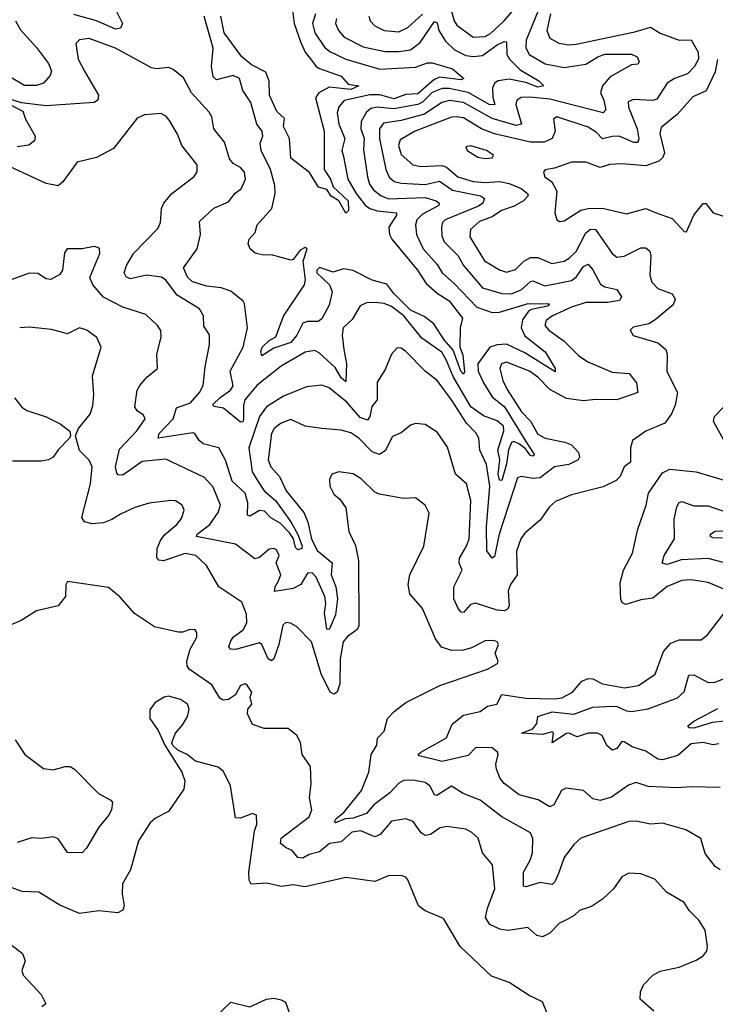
# Model space of a CAD drawing. Extents: x 1843161 to 1959474, y 907081 to 1016326.
# Tile 239 of 256: x 1878065 to 1880965, y 988894 to 993000. Entities that reach past the tile are written whole.
import ezdxf

# ---------------------------------------------------------------- set-up
doc = ezdxf.new("R2010")
doc.units = 0

msp = doc.modelspace()

# ---------------------------------------------------------------- linework, layer by layer
at = {"layer": '0CON20XD'}
for points in [[(1880269.7, 993145), (1880176.5, 992915), (1880174.5, 992884.5), (1880188.8, 992855), (1880256.3, 992816.3), (1880335, 992801.2), (1880425, 992815.2), (1880475, 992845.6), (1880505, 992856.4), (1880615, 992857.1), (1880638.8, 992845), (1880647.5, 992825), (1880642.5, 992815), (1880615, 992812.5), (1880527.4, 992762.6), (1880495.2, 992725), (1880486.6, 992695), (1880501, 992665), (1880508.8, 992625), (1880498, 992612), (1880275, 992669.5), (1880192.2, 992677.8), (1880155, 992675.7), (1880137.3, 992665), (1880133.6, 992646.4), (1880156.9, 992565), (1880135, 992559.5), (1880035, 992587.6), (1879915, 992654.9), (1879856.8, 992663.2), (1879824.6, 992655), (1879753.2, 992606.8), (1879655, 992579.9), (1879581.8, 992568.2), (1879564.8, 992545.2), (1879564.8, 992505), (1879591, 992375), (1879605, 992343.3), (1879625.8, 992325.8), (1879655, 992317.9), (1879755, 992312.6), (1879815, 992326.3), (1879869.5, 992289.5), (1879985.9, 992265.9), (1880003.1, 992255), (1879995.5, 992235), (1879977.7, 992222.3), (1879838.2, 992165), (1879828, 992155), (1879823.2, 992135), (1879825, 992098.8), (1879834.2, 992074.2), (1879892.9, 992015), (1879915.3, 991975), (1879995, 991882.3), (1880075, 991857.6), (1880115, 991856.5), (1880155, 991873), (1880195, 991908.8), (1880205, 991910.7), (1880255, 991890.5), (1880365, 991912.7), (1880385, 991925.8), (1880415, 991971.3), (1880435, 991980.6), (1880455, 991956.5), (1880486.6, 991896.6), (1880505, 991886.2), (1880555, 991875.5), (1880574.5, 991845), (1880565, 991829.6), (1880515, 991821.4), (1880425, 991820.3), (1880365, 991801.4), (1880285.8, 991765), (1880260.3, 991745), (1880253.9, 991725), (1880270.4, 991705), (1880335, 991660), (1880395, 991599.3), (1880433.4, 991573.4), (1880535, 991529.7), (1880606.2, 991525), (1880636.9, 991485), (1880642, 991445), (1880555, 991414.1), (1880465, 991416.8), (1880415, 991410.6), (1880345, 991420.2), (1880275, 991458.1), (1880225, 991509.8), (1880190, 991535), (1880095, 991571.5), (1880073.3, 991565), (1880066.5, 991545), (1880078.8, 991495), (1880097.7, 991457.7)], [(1879865.2, 993035), (1879876.1, 992996.1), (1879887.8, 992977.8), (1879955, 992927.1), (1880005, 992930), (1880027.5, 992942.5), (1880084.5, 992995), (1880195, 993125.2)], [(1879200.9, 993050.9), (1879210, 992985), (1879236.6, 992905), (1879255.5, 992865.5), (1879285.8, 992825.8), (1879300.8, 992805), (1879315, 992796.3), (1879405.6, 992765), (1879435, 992731.2), (1879479.2, 992725), (1879445, 992709.1), (1879355, 992718.5), (1879312.7, 992695), (1879298, 992675), (1879333.8, 992535), (1879334.7, 992375), (1879361.1, 992335), (1879372.5, 992302.5), (1879434.5, 992245), (1879435.6, 992205), (1879425, 992193.3), (1879395.3, 992245.3), (1879364.1, 992264.1), (1879345, 992292.5), (1879311.2, 992301.2), (1879272.8, 992362.8), (1879195, 992423.1), (1879190, 992505), (1879164.8, 992555), (1879168.5, 992588.5), (1879137.2, 992617.2), (1879106.7, 992685), (1879104.6, 992744.6), (1879091.3, 992781.3), (1879031.7, 992811.7), (1878991.3, 992845), (1878917.7, 992945), (1878903.2, 993015)], [(1879385.9, 993005), (1879381.9, 992985), (1879393.5, 992955), (1879418.1, 992928.1), (1879497.2, 992887.2), (1879588.3, 992868.3), (1879645, 992867.7), (1879694.9, 992875.1), (1879735, 992904.8), (1879795, 992992.2), (1879805, 992987.3), (1879812.9, 992955), (1879840.3, 992910.3), (1879878, 992875), (1879925, 992851), (1879956.3, 992846.3), (1879995, 992850.4), (1880055, 992895.2), (1880085, 992909.7), (1880095, 992908.6), (1880096.1, 992855), (1880107.4, 992835), (1880151.8, 992791.8), (1880230, 992745), (1880250.8, 992725), (1880225, 992718.9), (1880175, 992738.8), (1880105, 992752.2), (1880059.2, 992745), (1880044.8, 992735), (1880036.7, 992715), (1880037.2, 992677.2), (1880045.9, 992645.9), (1880025, 992645.3), (1879935, 992696.5), (1879855, 992713.2), (1879826.6, 992713.4), (1879785, 992696.4), (1879745, 992656.3), (1879725, 992646.9), (1879625, 992628), (1879555, 992635.5), (1879529.5, 992630.5), (1879510.5, 992615), (1879488.2, 992575), (1879486.7, 992545), (1879501.5, 992505), (1879498, 992458), (1879515.3, 992344.7), (1879523.2, 992315), (1879540.5, 992290.5), (1879572.3, 992265), (1879603.6, 992253.6), (1879755, 992258.7), (1879801.4, 992245), (1879814.4, 992235), (1879811.8, 992225), (1879745, 992189), (1879721, 992165), (1879715.2, 992145), (1879718.8, 992105), (1879747.3, 992045), (1879805, 991978.8), (1879826.6, 991945), (1879878.1, 991898.1), (1879971.4, 991801.4), (1880035, 991778.5), (1880065, 991779.8), (1880185, 991815.9), (1880274, 991815), (1880265, 991804.8), (1880198.4, 991791.6), (1880185.8, 991784.2), (1880161, 991749), (1880155.9, 991715), (1880171.5, 991681.5), (1880255.7, 991615), (1880297.5, 991545), (1880297.9, 991532.1), (1880171.1, 991611.1), (1880095, 991647.1), (1880055, 991644.5), (1880024.6, 991635), (1879975.7, 991564.3), (1879976.1, 991535), (1879998.1, 991485), (1880035, 991427.8), (1880086, 991386), (1880175, 991241.4), (1880211.5, 991185), (1880205, 991179.7), (1880195, 991182.4), (1880171.8, 991211.8), (1880149.2, 991229.2), (1880125, 991241.1), (1880115, 991237), (1880103.1, 991206.9), (1880095, 991148.1), (1880075, 991078), (1880065, 991079.1), (1880059.5, 991105), (1880066.1, 991165), (1880058.3, 991205), (1880083.7, 991285), (1880081.4, 991305), (1880055, 991327.1), (1879998.7, 991348.7), (1879946.2, 991385), (1879871.6, 991511.6), (1879845, 991579.4), (1879825, 991613.2), (1879741.8, 991671.8), (1879666.5, 991765), (1879615, 991804.2), (1879585, 991816.7), (1879545, 991820.8), (1879510.8, 991819.2), (1879485, 991807.5), (1879450.5, 991749.5), (1879413.1, 991715), (1879408.9, 991685), (1879416, 991625), (1879427, 991565), (1879425, 991490), (1879405, 991506.5), (1879380.1, 991550.1), (1879315, 991608.8), (1879295, 991620.3), (1879255, 991613.9), (1879155, 991555.3), (1879055, 991475.9), (1879004, 991415), (1878998.2, 991391.8), (1878997.6, 991332.4), (1878995, 991323.3), (1878985, 991321.6), (1878915, 991380), (1878875, 991387.5), (1878870.5, 991395), (1878900.3, 991425), (1878944.1, 991455), (1878955, 991472.9), (1878942.7, 991535), (1878996.1, 991635), (1879014.3, 991715), (1879002.2, 991815), (1878996.4, 991826.4), (1878945, 991867.4), (1878905, 991882.3), (1878845, 991888.2), (1878785, 991906.7), (1878765, 991925.8), (1878748.6, 991965), (1878805.3, 992044.7), (1878819.1, 992105), (1878815, 992158.8), (1878875, 992214.5), (1878935, 992241.1), (1878962.7, 992277.3), (1878988.5, 992295), (1879006.7, 992335), (1879001.8, 992365), (1878985, 992384.4), (1878955, 992401.1), (1878940.4, 992420.4), (1878919.5, 992489.5), (1878874.6, 992545), (1878865.5, 992595), (1878855.6, 992615), (1878781.5, 992695), (1878747.4, 992757.4), (1878705, 992792), (1878685, 992800.8), (1878635, 992795.6), (1878615, 992799.5), (1878465, 992881.6), (1878355, 992922.3), (1878313.9, 992916.1), (1878298.6, 992901.4), (1878309.1, 992835), (1878335.3, 992785), (1878393.5, 992685), (1878391.2, 992665), (1878375, 992655.3), (1878175, 992641.6), (1878072.9, 992652.9), (1878015, 992672)], [(1878465, 993042.6), (1878494.1, 992985), (1878484.7, 992965.3), (1878465, 992960.3), (1878385, 992995.2), (1878291.4, 993021.4)], [(1879625, 991858.8), (1879595, 991897.8), (1879535, 991913.9), (1879455, 991954.6), (1879415, 991960.8), (1879372.5, 991947.5), (1879315, 991967.1), (1879304.2, 991955.8), (1879304.5, 991944.5), (1879356.5, 991895), (1879368, 991865), (1879355, 991810), (1879325, 991752.9), (1879308.7, 991741.3), (1879265, 991741.2), (1879245, 991734.6), (1879221, 991685), (1879195, 991654.3), (1879125, 991630.4), (1879075, 991598.8), (1879070.4, 991615), (1879076.2, 991635), (1879105, 991662.2), (1879133.1, 991676.9), (1879165, 991764.3), (1879253.1, 991895), (1879256.5, 991915), (1879247.1, 991992.9), (1879263.8, 992045), (1879255, 992050), (1879235, 992039.2), (1879205, 992000), (1879195, 991997.8), (1879115, 992018.9), (1879081.7, 992018.3), (1879046.4, 992026.4), (1879026, 992045), (1879018, 992065), (1879021.2, 992085), (1879047.1, 992112.9), (1879055.6, 992145), (1879116.9, 992213.1), (1879129.6, 992275), (1879128.3, 992308.3), (1879111.2, 992375), (1879071.6, 992455), (1879068.2, 992485), (1879078.5, 992515), (1879076.4, 992535), (1879053.8, 992565), (1879028.9, 992655), (1878995.5, 992705), (1878981.5, 992755), (1878955, 992767.2), (1878885, 992749.4), (1878871.4, 992761.4), (1878864.7, 992804.7), (1878871.8, 992881.8), (1878834.7, 993015)], [(1879298.6, 993025), (1879285.2, 992985), (1879296.1, 992946.1), (1879335.8, 992885.8), (1879358.1, 992868.1), (1879425, 992835.6), (1879566.2, 992793.8), (1879715, 992802.3), (1879765, 992820.9), (1879785, 992820.8), (1879869.5, 992795), (1879916.2, 992755), (1879905, 992749.2), (1879815, 992760.2), (1879790.9, 992749.1), (1879725, 992691.1), (1879675, 992688.5), (1879625, 992670.5), (1879566.4, 992686.4), (1879525, 992687.5), (1879417.4, 992662.6), (1879395, 992636.4), (1879388, 992612), (1879396, 992565), (1879420.2, 992505), (1879407.6, 992455), (1879415, 992430), (1879433.6, 992335), (1879468.4, 992275), (1879505, 992227.1), (1879525, 992213.2), (1879555, 992202.6), (1879635.6, 992195), (1879635.9, 992185), (1879604.1, 992135), (1879606.5, 992105), (1879616.9, 992085), (1879723.7, 991955), (1879759.8, 991899.8), (1879805, 991859.5), (1879855, 991828.2), (1879910.5, 991755), (1879901, 991715), (1879899.5, 991635), (1879912.7, 991602.7), (1879918.8, 991531.2), (1879915, 991522.5), (1879903.9, 991535), (1879872.1, 991622.1), (1879834.9, 991665), (1879791.9, 991731.9), (1879751.7, 991761.7), (1879695, 991789.3), (1879625, 991858.8)], [(1879520, 993015), (1879526.4, 992995), (1879545, 992974.5), (1879585, 992954.7), (1879645, 992950), (1879682.9, 992967.1), (1879745, 993023.3)], [(1880278, 993025), (1880262.1, 992955), (1880275, 992923.8), (1880312.3, 992902.3), (1880355, 992895.3), (1880385, 992898.1), (1880630.2, 992949.8), (1880695, 992969.6), (1880734.5, 992944.5), (1880815, 992914.4), (1880865, 992915.7), (1880893.2, 992865), (1880894.3, 992835), (1880878.4, 992805), (1880849.1, 992775), (1880795.4, 992754.6), (1880763.9, 992735), (1880721.2, 992668.8), (1880705, 992662.7), (1880622, 992668), (1880601.7, 992658.3), (1880602.5, 992635), (1880639.6, 992545), (1880646.4, 992503.6), (1880641.7, 992488.3), (1880625, 992488.4), (1880564, 992514), (1880535, 992513.6), (1880495, 992502.7), (1880470.3, 992530.3), (1880435, 992551.4), (1880304.6, 992595.4), (1880290.8, 992585), (1880296.9, 992535), (1880284.6, 992505), (1880251.2, 992488.8), (1880195, 992489.2), (1880045, 992524.2), (1879990.6, 992545), (1879915, 992590.4), (1879885, 992595.6), (1879865, 992593.1), (1879713.8, 992535), (1879651.4, 992498.6), (1879643.9, 992475), (1879655, 992437.8), (1879704.4, 992394.4), (1879737.4, 992387.4), (1879825, 992392.3), (1879845, 992384.8), (1879891.8, 992345), (1879954.9, 992324.9), (1880005, 992321.1), (1880065, 992325.4), (1880105, 992317.1), (1880155, 992295.6), (1880182.4, 992275), (1880184.7, 992265), (1880165.7, 992244.3), (1880126.8, 992223.2), (1880073.8, 992205), (1880035, 992177.4), (1879981.5, 992158.5), (1879944, 992125), (1879941.3, 992095), (1880003.3, 991995), (1880065, 991956.4), (1880095, 991947.4), (1880132.3, 991957.7), (1880166.3, 991993.7), (1880195, 992008.8), (1880225, 992008.1), (1880283.6, 991983.6), (1880335, 991993.1), (1880356.2, 992005), (1880385, 992033.9), (1880425, 992111.4), (1880445, 992126.8), (1880465, 992125.3), (1880535, 992025.5), (1880555, 992010.4), (1880585, 992014), (1880655, 992048.9), (1880675, 992048.1), (1880691.4, 992035), (1880696.2, 992015), (1880692.1, 991935), (1880701.1, 991905), (1880725, 991878.9), (1880785, 991857.3), (1880797.9, 991835), (1880789.5, 991810.5), (1880715, 991747.8)], [(1878047.5, 992995), (1878068.3, 992958.3), (1878135.3, 992885), (1878185, 992818.1), (1878197.9, 992785), (1878192.8, 992767.2), (1878164.7, 992735.3), (1878135, 992725.3), (1878085, 992725.7), (1877997.7, 992777.7)], [(1880973.8, 992833.8), (1880965, 992783.1), (1880926.8, 992703.2), (1880871.8, 992678.2), (1880805.7, 992604.3), (1880738.8, 992551.2), (1880733.9, 992525), (1880753.8, 992445), (1880746.2, 992425), (1880729.7, 992410.3), (1880675, 992391.3), (1880575, 992398.6), (1880525, 992396.4), (1880485, 992384.4), (1880425, 992405.4), (1880365.4, 992405.4), (1880295, 992380.9), (1880256, 992374), (1880248.8, 992365), (1880254.3, 992345), (1880283.4, 992323.4), (1880304.3, 992285), (1880295.7, 992195), (1880303.8, 992165), (1880315, 992158.8), (1880335, 992161.4), (1880404.7, 992205.3), (1880435, 992212.4), (1880495, 992214.6), (1880595, 992190.6), (1880675, 992212.5), (1880714.1, 992195.9), (1880785, 992170.6), (1880835, 992117.1), (1880845, 992115.8), (1880875, 992185.7), (1880915, 992233.1), (1880925, 992234.3), (1880956, 992195), (1881017.5, 992175)], [(1878006.7, 992655), (1878078.2, 992618.2), (1878089.2, 992585), (1878129.5, 992515), (1878127.1, 992495), (1878103.1, 992476.9), (1878055, 992470.2)], [(1880097.7, 991457.7), (1880157.7, 991365), (1880195.2, 991325.2), (1880225, 991271.3), (1880255.6, 991255), (1880338.4, 991238.4), (1880365, 991226.5), (1880394.6, 991195), (1880399.1, 991175), (1880393.5, 991165), (1880355, 991145.7), (1880294.8, 991135.2), (1880235, 991089.3), (1880206.2, 991086.2), (1880155, 991094.6), (1880140.8, 991089.2), (1880063.3, 990855), (1880045, 990761.2), (1880035, 990754.5), (1880011.9, 990785), (1880010.5, 990885), (1880025.1, 991055), (1880011.7, 991145), (1879983.4, 991205), (1879979.3, 991255), (1879966.6, 991276.6), (1879927.5, 991317.5), (1879865.2, 991415), (1879805, 991495.3), (1879755.5, 991535), (1879675, 991616.7), (1879655, 991630), (1879638.8, 991631.2), (1879614.6, 991605.4), (1879588.1, 991541.9), (1879555, 991488.8), (1879554.7, 991415.3), (1879533, 991387), (1879524.4, 991345), (1879515, 991329.7), (1879485, 991341.2), (1879428.6, 991405), (1879355, 991464.6), (1879325, 991476.2), (1879261.2, 991468.8), (1879165, 991430), (1879094.2, 991385), (1879065.4, 991344.6), (1879020.6, 991215), (1879033.7, 991115), (1879058, 991075), (1879084.7, 991034.7), (1879132.1, 990995), (1879195.7, 990905.7), (1879225, 990853.8), (1879242.1, 990805), (1879240.9, 990795), (1879225, 990789.5), (1879215, 990798.5), (1879206.6, 990835), (1879189.8, 990859.8), (1879150.3, 990900.3), (1879112.7, 990922.7), (1879085, 990950), (1879065, 990953.6), (1879025, 990929.5), (1879014.1, 990934.1), (1879016, 990985), (1879005.7, 991025.7), (1878950.4, 991075), (1878922.6, 991162.6), (1878895, 991214.2), (1878830.6, 991230.6), (1878812.9, 991245), (1878795.7, 991275), (1878787.1, 991277.1), (1878642.9, 991255), (1878646.4, 991275), (1878704.3, 991335), (1878718.5, 991381.5), (1878777.3, 991402.7), (1878814.7, 991445), (1878829.6, 991475), (1878838.1, 991551.9), (1878856, 991645), (1878855.9, 991685.9), (1878832.7, 991722.7), (1878831.9, 991765), (1878814.4, 991795), (1878721.3, 991851.3), (1878675, 991913.8), (1878656.7, 991926.7), (1878594.7, 991935.3), (1878525, 991920), (1878508.3, 991928.3), (1878501.1, 991945), (1878510, 991975), (1878539.1, 992025), (1878641.1, 992128.9), (1878651.5, 992155), (1878656.7, 992213.3), (1878665.5, 992235), (1878699.4, 992275), (1878793.1, 992346.9), (1878804.6, 992365.4), (1878804.4, 992395), (1878740.9, 992475), (1878722.8, 992522.8), (1878689.6, 992579.6), (1878675, 992597.3), (1878655, 992608.5), (1878585, 992603.3), (1878555, 992590), (1878480.6, 992495), (1878456.3, 992463.7), (1878385, 992426), (1878305, 992406.2), (1878245, 992323.8), (1878225, 992308), (1878175, 992317.1), (1877964, 992415)], [(1880005, 992421.4), (1880035, 992424.2), (1880040, 992435), (1880011.2, 992455), (1879946.1, 992473.9), (1879925, 992470), (1879931.2, 992455), (1879975, 992427.1), (1880005, 992421.4)], [(1880715, 991747.8), (1880688.5, 991731.5), (1880622.3, 991717.7), (1880610, 991705), (1880623, 991683), (1880725, 991652), (1880758.2, 991625), (1880764.7, 991605), (1880763.6, 991533.6), (1880807.9, 991445), (1880797.6, 991392.4), (1880783, 991357), (1880755, 991317.1), (1880675.4, 991284.6), (1880620, 991245), (1880610.8, 991215), (1880611.9, 991155), (1880584.4, 991135), (1880568.1, 991095), (1880552, 991078), (1880497.4, 991052.6), (1880365, 991019.1), (1880298.8, 990991.2), (1880273.1, 990966.9), (1880235, 990912.9), (1880171.1, 990858.9), (1880154.4, 990835), (1880136.8, 990783.2), (1880138.9, 990685), (1880111.2, 990645), (1880102.1, 990617.9), (1880105.4, 990554.6), (1880098.5, 990541.5), (1880086.7, 990535), (1880055, 990537.4), (1879965, 990566.4), (1879945, 990561.5), (1879915, 990528.2), (1879905, 990529.1), (1879892.5, 990545), (1879875.3, 990585.3), (1879874.8, 990635.2), (1879910, 990705), (1879896.7, 990735), (1879898.9, 990755), (1879928.4, 990805), (1879938.6, 990835), (1879945.7, 990995), (1879927.5, 991065), (1879882.5, 991105), (1879848, 991218), (1879805, 991280.6), (1879755, 991312.5), (1879715, 991315.8), (1879695, 991309.2), (1879655, 991277.5), (1879618.8, 991261.2), (1879588.5, 991201.5), (1879565, 991186.2), (1879535, 991197.6), (1879479.2, 991255), (1879445, 991276.7), (1879405, 991288.5), (1879325, 991295.4), (1879255, 991305.4), (1879195, 991332.1), (1879155, 991317.6), (1879125.3, 991295), (1879114.8, 991275), (1879100.6, 991165), (1879112.5, 991135), (1879147.5, 991095), (1879176.2, 991035), (1879249.7, 990945), (1879266.9, 990905), (1879281.6, 990835), (1879305, 990785.9), (1879367.8, 990735), (1879364.1, 990685), (1879382.7, 990635), (1879389.7, 990585), (1879382.2, 990517.8), (1879358.2, 990461.8), (1879355, 990456.7), (1879345, 990458.9), (1879335.6, 990525), (1879341.4, 990565), (1879336.7, 990595), (1879301.2, 990675), (1879285, 990693.7), (1879265, 990692.4), (1879236.9, 990645), (1879205, 990628.4), (1879126.7, 990615), (1879129.6, 990635), (1879142.8, 990657.2), (1879153.2, 990685), (1879134.6, 990735), (1879146.5, 990765), (1879135, 990789.4), (1879125, 990794.3), (1879105, 990791.9), (1879065, 990757.8), (1879045, 990752.2), (1878965, 990813.3), (1878801.8, 990845), (1878805.4, 990855), (1878858.1, 990895), (1878892, 990945), (1878902.7, 990975), (1878871.2, 991051.2), (1878835, 991091.4), (1878675, 991166.7), (1878575, 991157.8), (1878495, 991100.4), (1878475, 991102.2), (1878469.6, 991109.6), (1878464, 991135), (1878480.5, 991209.5), (1878553.1, 991285), (1878587.5, 991335), (1878580.9, 991350.9), (1878555, 991369.4), (1878545.5, 991385), (1878554.5, 991455), (1878565.5, 991475), (1878595, 991508.9), (1878640, 991545), (1878637.3, 991605), (1878655.5, 991675.5), (1878653.6, 991703.6), (1878640, 991725), (1878590.9, 991770.9), (1878495, 991801.8), (1878415, 991842.6), (1878369.3, 991895), (1878357.8, 991925), (1878399.5, 992025), (1878397.1, 992045), (1878390.8, 992050.8), (1878375, 992054.2), (1878325, 992044.2), (1878262.5, 992045), (1878251.7, 992028.3), (1878244, 991955), (1878232.9, 991937.1), (1878195, 991916), (1878175, 991920), (1878141.3, 991941.3), (1878105, 991943.5), (1877945, 991885.4)], [(1879521.3, 989861.3), (1879530, 989935), (1879553.8, 989975), (1879556.4, 990003.6), (1879585, 990032.5), (1879598.6, 990085), (1879626.9, 990115), (1879675, 990151.8), (1879816.5, 990223.5), (1880015, 990290.8), (1880057.5, 990315), (1880060, 990325), (1880047.5, 990357.5), (1880061.4, 990395), (1880055.3, 990405.3), (1880041.4, 990411.4), (1880005, 990410), (1879949.2, 990380.8), (1879915, 990371.1), (1879865, 990368.6), (1879822.9, 990382.9), (1879798.3, 990418.3), (1879744.5, 990545), (1879691.1, 990605), (1879684.5, 990644.5), (1879691.9, 990685), (1879749.5, 990805), (1879772.1, 990942.1), (1879755.6, 990975), (1879715, 991005.6), (1879665, 991002.9), (1879565, 991020.8), (1879545, 991029.2), (1879489.2, 991085), (1879455, 991106.7), (1879395, 991114.3), (1879366.2, 991105), (1879357.1, 991082.9), (1879358.1, 991055), (1879375, 991022), (1879400, 991000), (1879424.4, 990964.4), (1879437.8, 990865), (1879465, 990806.7), (1879478.2, 990745), (1879479.4, 990470.6), (1879470.8, 990455), (1879432.2, 990427.8), (1879413.9, 990405), (1879401.2, 990335), (1879399.3, 990230.7), (1879388.1, 990195), (1879375, 990187.5), (1879359.2, 990195), (1879321.8, 990271.8), (1879281.3, 990405), (1879219.5, 990469.5), (1879193.8, 990483.8), (1879175, 990485.5), (1879162.1, 990475), (1879146.1, 990395), (1879125.2, 990334.8), (1879115, 990325.6), (1879100.8, 990335), (1879075, 990394.4), (1879065, 990400.9), (1878965, 990373.4), (1878944.6, 990374.6), (1878936.5, 990386.5), (1878945, 990409.6), (1878955.4, 990425), (1878996.8, 990455), (1879012.4, 990485), (1879010.3, 990520.3), (1878990.7, 990570.7), (1878895.8, 990635), (1878844.2, 990724.2), (1878800, 990765), (1878755, 990773.3), (1878665, 990743.9), (1878645, 990746.5), (1878636.7, 990756.7), (1878638.1, 990795), (1878651.5, 990828.5), (1878668.4, 990851.6), (1878720.8, 990895), (1878740.3, 990919.7), (1878750.8, 990955), (1878742, 990975), (1878715, 990992.9), (1878695, 990995.6), (1878605, 990984.4), (1878545, 990965.5), (1878485, 990938.5), (1878449.5, 990915), (1878415, 990901.4), (1878367.1, 990897.1), (1878335, 990905.6), (1878324.6, 990924.6), (1878360, 991065), (1878367.5, 991135), (1878355, 991163.8), (1878313.9, 991203.9), (1878297.5, 991265), (1878310, 991295), (1878359.2, 991355), (1878369.7, 991390.3), (1878373.8, 991435), (1878369.2, 991515), (1878404.3, 991635), (1878387.1, 991675), (1878345, 991705.6), (1878315, 991715.7), (1878265, 991690.5), (1878198.1, 991708.1), (1878105, 991718.5), (1878065, 991714.4)], [(1878043.8, 991423.8), (1878074.5, 991384.5), (1878095, 991370.8), (1878175, 991344.2), (1878234.1, 991314.1), (1878273.6, 991283.6), (1878277.5, 991265), (1878273.3, 991255), (1878225, 991206.2), (1878204.2, 991175.8), (1878185.5, 991164.5), (1878155, 991159.4), (1878035, 991159.2)], [(1880998.7, 991248.7), (1880957.1, 991325), (1880962.2, 991345), (1880997.2, 991382.8)], [(1881023.8, 990615), (1880935, 990652.7), (1880865, 990663.4), (1880825, 990661.8), (1880765, 990636.8), (1880705, 990586.9), (1880655, 990581.3), (1880591.7, 990561.7), (1880577.8, 990567.8), (1880571.2, 990581.2), (1880568.3, 990651.7), (1880582.5, 990705), (1880620.5, 990775), (1880641.8, 990875), (1880676.9, 990975), (1880685.9, 991025), (1880745, 991110.9), (1880775, 991125.5), (1880885.4, 991114.6), (1881015.3, 991075.3)], [(1881105, 990708.7), (1880935, 990752.9), (1880822.2, 990747.8), (1880765, 990727.3), (1880743.6, 990733.6), (1880752, 990765), (1880794.7, 990835), (1880793.4, 990916.6), (1880805, 990968), (1880815, 990986.7), (1880825, 990990.4), (1880875, 990973.2), (1880935, 990972.7), (1880963, 990963), (1881005, 990949)], [(1880995, 990838.1), (1880955, 990838.9), (1880944.7, 990845), (1880944.7, 990854.7), (1880965, 990867), (1881025, 990869.4)], [(1880708.8, 988865), (1880651.2, 988915), (1880652.5, 988945), (1880666.2, 988975), (1880704.6, 989015.4), (1880735, 989031.4), (1880815, 989049.2), (1880885, 989078), (1880915, 989096.2), (1880930, 989115), (1880932.5, 989135), (1880923, 989203), (1880896.2, 989245), (1880856, 989285), (1880835, 989318.8), (1880761.7, 989361.7), (1880713.3, 989415), (1880655, 989437.5), (1880605, 989440.8), (1880576, 989425), (1880540, 989375), (1880495, 989332.5), (1880448.9, 989301.1), (1880398.8, 989285), (1880376.5, 989263.5), (1880347.3, 989247.3), (1880315, 989232.7), (1880275, 989190), (1880245, 989175.6), (1880221.2, 989181.2), (1880183.8, 989213.8), (1880101, 989201), (1880067.2, 989207.2), (1880025, 989225.9), (1880007.1, 989255), (1880015.3, 989295), (1880045.4, 989375), (1880035.6, 989475), (1879994.5, 989525), (1879976.1, 989586.1), (1879950.6, 989610.6), (1879925, 989624.4), (1879845, 989634.6), (1879815, 989627.9), (1879777.6, 989602.4), (1879755, 989597.7), (1879739, 989609), (1879705, 989655.6), (1879675, 989666.9), (1879615, 989657.3), (1879567.5, 989602.5), (1879545, 989591.6), (1879486.6, 989616.6), (1879449.1, 989610.9), (1879405, 989571.2), (1879356.3, 989563.7), (1879315, 989529.3), (1879271.3, 989518.7), (1879245, 989503.5), (1879225, 989505.3), (1879201.5, 989535), (1879176, 989546), (1879151.9, 989565), (1879155, 989587.1), (1879272.5, 989675), (1879283.6, 989705), (1879272.9, 989755), (1879280.5, 989815), (1879278, 989885), (1879242.5, 989935), (1879235.5, 989985), (1879220.9, 990015), (1879185, 990043.3), (1879084, 990044), (1879035, 990060), (1879014.4, 990105), (1879015.8, 990125), (1879032.5, 990145), (1879025.6, 990175), (1879032.9, 990195), (1879013.8, 990225), (1879005, 990230), (1878985, 990222.9), (1878965.3, 990184.7), (1878935, 990165.4), (1878912.7, 990162.7), (1878899.8, 990169.8), (1878866.2, 990226.2), (1878771.6, 990291.6), (1878762.9, 990305), (1878762.1, 990325), (1878775.5, 990374.5), (1878802.9, 990425), (1878804, 990445), (1878796.2, 990455), (1878775, 990456.9), (1878745, 990445.8), (1878725.9, 990445.9), (1878627.7, 990467.7), (1878543.3, 990523.3), (1878482.6, 990592.6), (1878435, 990632.5), (1878265, 990656.7), (1878257, 990643), (1878256.2, 990595), (1878225, 990556), (1878135, 990534.3), (1878071.2, 990495), (1878015, 990470.6)], [(1880985, 989798.1), (1880865, 989800.9), (1880804.1, 989795.9), (1880685, 989802.4), (1880635, 989818.2), (1880603, 989807), (1880532.3, 989757.7), (1880485, 989743), (1880455, 989750.7), (1880415, 989785.6), (1880342.5, 989795), (1880324.5, 989785.5), (1880292, 989725), (1880275, 989717.5), (1880227.1, 989747.1), (1880147.8, 989767.8), (1880084.2, 989815), (1880068, 989835), (1880052.5, 989875), (1880050, 989895), (1880060, 989935), (1880056.7, 989945), (1880035, 989963.8), (1879966.7, 989965), (1879935, 989930.7), (1879825.9, 989905.9), (1879730, 989930), (1879725.7, 989935), (1879737.8, 989945), (1879845, 990004.6), (1879867.7, 990062.3), (1879915, 990100), (1879984.5, 990114.5), (1880015, 990136.7), (1880054.2, 990145), (1880075, 990185.2), (1880175, 990170.7), (1880295, 990167.1), (1880325, 990172.4), (1880369.4, 990195), (1880408.7, 990241.3), (1880435, 990252.9), (1880455, 990250.6), (1880495, 990229.6), (1880586.7, 990213.3), (1880645, 990223.3), (1880715, 990270), (1880749.2, 990365), (1880779.7, 990400.3), (1880815, 990414.1), (1880905.6, 990414.4), (1880932.5, 990435), (1881041.4, 990575)], [(1880979.4, 989980.6), (1880955, 989976.4), (1880914.7, 989985.3), (1880865, 989980), (1880809.2, 989930.8), (1880745, 989912.7), (1880725, 989915.5), (1880675, 989950), (1880618.1, 989968.1), (1880585, 989988.9), (1880575, 989989.4), (1880555, 989961.1), (1880535, 989953.9), (1880513, 989973), (1880493.5, 990015), (1880474.3, 990024.3), (1880435, 990024.8), (1880388.7, 990008.7), (1880355, 990024.8), (1880345, 990022.8), (1880285, 989984.3), (1880290, 990025), (1880285, 990030.6), (1880245, 990018.6), (1880156.7, 990025), (1880205, 990043.1), (1880220.3, 990065), (1880225.5, 990094.5), (1880285, 990113.7), (1880375, 990103.2), (1880455, 990132.3), (1880535, 990137.1), (1880555.8, 990135.8), (1880595, 990117.2), (1880615, 990115.2), (1880685, 990125.6), (1880807.5, 990172.5), (1880835, 990197.1), (1880855, 990266.7), (1880875, 990267.5), (1880935, 990236.5), (1880965, 990237.4), (1881009.5, 990255)], [(1880268, 988845), (1880244.2, 988904.2), (1880189.7, 988929.7), (1880105, 988984.2), (1880031.5, 989011.5), (1879901.1, 989135), (1879831.7, 989251.7), (1879755, 989283.1), (1879727.5, 989305), (1879682.7, 989412.7), (1879674.2, 989424.2), (1879659.7, 989429.7), (1879605, 989430.6), (1879545, 989405.8), (1879425, 989421.9), (1879255, 989383.2), (1879205, 989392), (1879155, 989385.4), (1879095, 989398.8), (1879030, 989395), (1879021.7, 989411.7), (1879020.9, 989445), (1879044, 989616), (1879053.1, 989645), (1879052.7, 989682.7), (1879035, 989689.4), (1878985, 989670.4), (1878965, 989672), (1878943.8, 989805), (1878914.3, 989864.3), (1878893, 989883), (1878798, 989908), (1878763.3, 989935), (1878723.8, 989953.8), (1878703.6, 989973.6), (1878700, 989985), (1878714.2, 990025), (1878745, 990060), (1878765, 990094.2), (1878771.1, 990125), (1878764.4, 990145), (1878735, 990165.3), (1878685, 990178.9), (1878666.7, 990175), (1878628.8, 990151.2), (1878608.3, 990121.7), (1878607.1, 990085), (1878642, 990035), (1878670, 989975), (1878741.7, 989861.7), (1878753.8, 989825), (1878749.5, 989790.5), (1878685, 989697.5), (1878630.6, 989669.4), (1878608.9, 989651.1), (1878560.6, 989575), (1878526.7, 989455), (1878494, 989396), (1878492.1, 989355), (1878500, 989305), (1878494.4, 989285.6), (1878474.3, 989275.7), (1878395, 989283.1), (1878315, 989272.1), (1878232.5, 989307.5), (1878145, 989360.8), (1878075, 989364.3), (1878025, 989382.5)], [(1881006.5, 990075), (1880951.7, 990068.3), (1880875, 990045.6), (1880856.1, 990046.1), (1880850, 990055), (1880876, 990075), (1880975, 990127.2)], [(1878046.6, 989996.6), (1878086, 989935), (1878165, 989876.9), (1878205, 989872.2), (1878255, 989885.6), (1878275, 989885.6), (1878294, 989875), (1878393.3, 989773.3), (1878445.5, 989745.5), (1878451.4, 989735), (1878447.8, 989705), (1878435, 989680.8), (1878395, 989632.9), (1878342.9, 989545), (1878325, 989526), (1878265, 989526.2), (1878225, 989584), (1878205, 989591.9), (1878155, 989585.4), (1878115, 989588), (1878055, 989568.5)], [(1880985, 989454.4), (1880965, 989468.6), (1880922.9, 989522.9), (1880905, 989585.8), (1880841.5, 989621.5), (1880745, 989648.9), (1880695, 989645.5), (1880635, 989657.3), (1880605, 989655.4), (1880405, 989586.7), (1880375, 989559.5), (1880335, 989506.2), (1880311.5, 989438.5), (1880296.1, 989403.9), (1880285, 989393.9), (1880235, 989401.9), (1880175, 989382.9), (1880165.8, 989385.8), (1880165.5, 989445), (1880193.3, 989495), (1880202.4, 989525), (1880204.7, 989585), (1880195, 989609.4), (1880075.4, 989675.4), (1879985.1, 989745.1), (1879913.5, 989773.5), (1879865, 989804.1), (1879804, 989764), (1879795, 989766.7), (1879774.5, 989804.5), (1879755, 989818.8), (1879705, 989828.2), (1879665, 989827.5), (1879645, 989815.7), (1879608.5, 989775), (1879541.8, 989725), (1879511.1, 989688.9), (1879455, 989670), (1879422.5, 989667.5), (1879381, 989651), (1879377.1, 989655), (1879385, 989669.2), (1879415.8, 989694.2), (1879490.2, 989785), (1879521.3, 989861.3)], [(1877991.4, 989171.4), (1878077.1, 989105), (1878088.1, 989075), (1878074.4, 989035), (1878078.9, 989015), (1878154.4, 988935), (1878173.8, 988895), (1878157.1, 988882.9)], [(1878885, 988845.8), (1878945, 988902.2), (1879025, 988883.1), (1879094.4, 988915.6), (1879125, 988918.6), (1879155, 988912.9), (1879173, 988903), (1879190, 988855)]]:
    msp.add_lwpolyline(points, dxfattribs=at)

doc.saveas('drawing.dxf')
